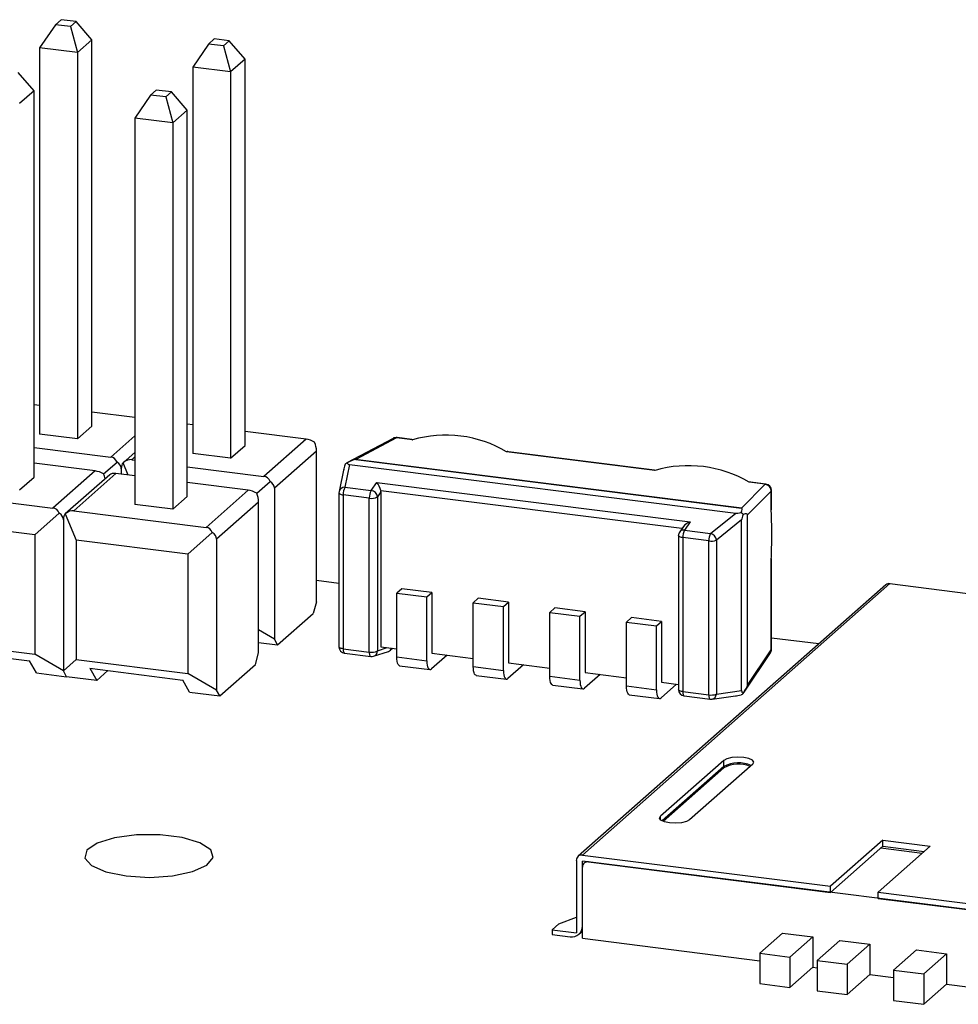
# Model space of a CAD drawing. Header units: millimetres. Extents: x 1603 to 1900, y 1655 to 2075.
# Tile 14 of 52: x 1717 to 1732, y 1719 to 1734. Entities that reach past the tile are written whole.
import ezdxf

# ---------------------------------------------------------------- set-up
doc = ezdxf.new("R2010")
doc.units = ezdxf.units.MM

msp = doc.modelspace()

# ---------------------------------------------------------------- linework, layer by layer
at = {"color": 7, "linetype": 'Continuous', "lineweight": 25}
for p, q in [((1718.038, 1733.712), (1717.793, 1733.355)), ((1718.126, 1733.79), (1718.038, 1733.712)), ((1718.272, 1733.683), (1718.038, 1733.712)), ((1718.36, 1733.761), (1718.126, 1733.79)), ((1718.36, 1733.761), (1718.272, 1733.683)), ((1718.605, 1733.477), (1718.36, 1733.761)), ((1718.272, 1733.683), (1718.382, 1733.281)), ((1718.605, 1733.477), (1718.382, 1733.281)), ((1718.605, 1727.485), (1718.605, 1733.477)), ((1720.414, 1733.413), (1720.169, 1733.056)), ((1720.502, 1733.491), (1720.414, 1733.413)), ((1720.648, 1733.384), (1720.414, 1733.413)), ((1720.736, 1733.462), (1720.502, 1733.491)), ((1720.736, 1733.462), (1720.648, 1733.384)), ((1720.648, 1733.384), (1720.758, 1732.981)), ((1720.981, 1733.178), (1720.736, 1733.462)), ((1718.382, 1733.281), (1717.793, 1733.355)), ((1717.793, 1733.355), (1717.793, 1727.363)), ((1718.382, 1733.281), (1718.382, 1727.289)), ((1720.981, 1733.178), (1720.758, 1732.981)), ((1720.981, 1727.186), (1720.981, 1733.178)), ((1717.707, 1732.685), (1717.462, 1732.969)), ((1720.758, 1732.981), (1720.169, 1733.056)), ((1720.169, 1733.056), (1720.169, 1727.063)), ((1720.758, 1732.981), (1720.758, 1726.989)), ((1717.707, 1732.685), (1717.484, 1732.489)), ((1717.707, 1726.693), (1717.707, 1732.685)), ((1719.516, 1732.621), (1719.271, 1732.264)), ((1719.604, 1732.699), (1719.516, 1732.621)), ((1719.75, 1732.592), (1719.516, 1732.621)), ((1719.838, 1732.67), (1719.604, 1732.699)), ((1719.838, 1732.67), (1719.75, 1732.592)), ((1720.083, 1732.386), (1719.838, 1732.67)), ((1719.75, 1732.592), (1719.86, 1732.189)), ((1720.083, 1732.386), (1719.86, 1732.189)), ((1720.083, 1726.394), (1720.083, 1732.386)), ((1719.86, 1732.189), (1719.271, 1732.264)), ((1719.271, 1732.264), (1719.271, 1726.271)), ((1719.86, 1732.189), (1719.86, 1726.197)), ((1717.793, 1727.804), (1717.707, 1727.815)), ((1719.271, 1727.618), (1718.605, 1727.702)), ((1718.382, 1727.289), (1718.605, 1727.485)), ((1720.169, 1727.505), (1720.083, 1727.516)), ((1717.793, 1727.363), (1717.793, 1727.363)), ((1718.382, 1727.289), (1717.793, 1727.363)), ((1721.928, 1727.284), (1720.981, 1727.403)), ((1721.928, 1727.284), (1721.275, 1726.707)), ((1723.28, 1727.297), (1722.559, 1726.915)), ((1723.329, 1727.305), (1722.699, 1726.97)), ((1723.577, 1727.274), (1723.329, 1727.305)), ((1723.571, 1727.279), (1723.34, 1727.308)), ((1717.707, 1727.156), (1718.899, 1727.006)), ((1720.758, 1726.989), (1720.981, 1727.186)), ((1719.271, 1727.076), (1719.09, 1726.917)), ((1719.222, 1726.966), (1719.271, 1726.959)), ((1720.169, 1727.064), (1720.169, 1727.063)), ((1720.758, 1726.989), (1720.169, 1727.063)), ((1722.09, 1727.1), (1721.436, 1726.524)), ((1722.09, 1724.76), (1722.09, 1727.1)), ((1728.69, 1726.213), (1722.689, 1726.969)), ((1722.699, 1726.97), (1728.685, 1726.216)), ((1727.342, 1726.799), (1725.04, 1727.089)), ((1727.336, 1726.805), (1725.067, 1727.09)), ((1718.654, 1726.791), (1717.707, 1726.91)), ((1718.786, 1726.745), (1718.995, 1726.928)), ((1719.06, 1726.823), (1719.06, 1726.74)), ((1719.17, 1726.726), (1719.09, 1726.917)), ((1720.083, 1726.857), (1721.275, 1726.707)), ((1722.515, 1726.831), (1722.441, 1726.472)), ((1722.604, 1726.889), (1722.532, 1726.538)), ((1722.604, 1726.889), (1728.594, 1726.134)), ((1717.484, 1726.497), (1717.707, 1726.693)), ((1718.654, 1726.791), (1718.001, 1726.214)), ((1718.881, 1726.733), (1718.192, 1726.125)), ((1718.977, 1726.75), (1718.324, 1726.174)), ((1719.271, 1726.713), (1718.977, 1726.75)), ((1721.03, 1726.492), (1720.083, 1726.611)), ((1721.162, 1726.445), (1721.371, 1726.629)), ((1721.436, 1726.524), (1721.436, 1724.183)), ((1722.532, 1726.538), (1722.936, 1726.487)), ((1722.936, 1726.487), (1723.025, 1726.614)), ((1723.025, 1726.614), (1727.889, 1726.001)), ((1728.685, 1726.216), (1729.053, 1726.584)), ((1729.053, 1726.584), (1728.805, 1726.615)), ((1729.063, 1726.587), (1728.831, 1726.616)), ((1715.948, 1726.473), (1718.001, 1726.214)), ((1719.86, 1726.197), (1720.083, 1726.394)), ((1721.03, 1726.492), (1720.377, 1725.915)), ((1722.439, 1726.452), (1722.439, 1724.064)), ((1722.908, 1726.369), (1722.504, 1726.42)), ((1722.504, 1726.42), (1722.504, 1724.033)), ((1722.908, 1723.982), (1722.908, 1726.369)), ((1723.09, 1726.465), (1723.037, 1726.389)), ((1723.037, 1726.389), (1723.037, 1724.001)), ((1723.09, 1726.465), (1723.09, 1724.063)), ((1729.147, 1726.479), (1728.778, 1726.11)), ((1729.147, 1726.188), (1729.147, 1726.479)), ((1729.151, 1726.197), (1729.151, 1726.488)), ((1719.271, 1726.272), (1719.271, 1726.271)), ((1719.86, 1726.197), (1719.271, 1726.271)), ((1721.192, 1726.308), (1720.538, 1725.732)), ((1721.192, 1723.968), (1721.192, 1726.308)), ((1717.717, 1725.801), (1718.097, 1726.136)), ((1718.192, 1726.125), (1718.363, 1725.72)), ((1718.324, 1726.174), (1720.377, 1725.915)), ((1728.205, 1725.823), (1728.594, 1726.134)), ((1728.778, 1723.469), (1728.778, 1726.11)), ((1717.717, 1725.801), (1715.987, 1726.019)), ((1718.162, 1726.031), (1718.162, 1723.69)), ((1727.785, 1725.93), (1727.726, 1725.845)), ((1727.889, 1726.001), (1727.801, 1725.874)), ((1728.686, 1726.031), (1728.294, 1725.718)), ((1728.686, 1723.386), (1728.686, 1726.031)), ((1717.717, 1725.801), (1717.717, 1723.949)), ((1720.093, 1725.502), (1720.473, 1725.837)), ((1727.708, 1725.788), (1727.708, 1723.4)), ((1728.177, 1725.706), (1727.772, 1725.757)), ((1727.772, 1725.757), (1727.772, 1723.369)), ((1727.801, 1725.874), (1728.205, 1725.823)), ((1720.093, 1725.502), (1718.363, 1725.72)), ((1718.363, 1725.72), (1718.363, 1723.868)), ((1720.538, 1725.732), (1720.538, 1723.391)), ((1728.177, 1723.318), (1728.177, 1725.706)), ((1728.294, 1725.718), (1728.294, 1723.33)), ((1720.093, 1725.502), (1720.093, 1723.65)), ((1729.147, 1724.018), (1729.147, 1725.425)), ((1729.151, 1724.026), (1729.151, 1725.434)), ((1722.439, 1725.046), (1722.09, 1725.09)), ((1730.922, 1725.024), (1726.149, 1720.814)), ((1730.988, 1725.043), (1726.215, 1720.834)), ((1730.988, 1725.043), (1742.298, 1723.618)), ((1723.413, 1724.965), (1723.334, 1724.896)), ((1723.334, 1724.896), (1723.802, 1724.837)), ((1723.334, 1723.906), (1723.334, 1724.896)), ((1723.881, 1724.906), (1723.413, 1724.965)), ((1723.802, 1724.837), (1723.881, 1724.906)), ((1723.802, 1723.847), (1723.802, 1724.837)), ((1723.881, 1724.906), (1723.881, 1723.964)), ((1722.09, 1724.76), (1722.039, 1724.58)), ((1724.601, 1724.816), (1724.522, 1724.746)), ((1724.522, 1724.746), (1724.99, 1724.687)), ((1724.522, 1723.756), (1724.522, 1724.746)), ((1725.069, 1724.757), (1724.601, 1724.816)), ((1724.99, 1724.687), (1725.069, 1724.757)), ((1724.99, 1723.697), (1724.99, 1724.687)), ((1725.069, 1724.757), (1725.069, 1723.814)), ((1721.487, 1724.093), (1722.039, 1724.58)), ((1725.789, 1724.666), (1725.71, 1724.597)), ((1725.71, 1724.597), (1726.178, 1724.538)), ((1725.71, 1723.607), (1725.71, 1724.597)), ((1726.257, 1724.607), (1725.789, 1724.666)), ((1726.178, 1724.538), (1726.257, 1724.607)), ((1726.178, 1723.548), (1726.178, 1724.538)), ((1726.257, 1724.607), (1726.257, 1723.664)), ((1726.977, 1724.516), (1726.898, 1724.447)), ((1726.898, 1724.447), (1727.366, 1724.388)), ((1726.898, 1723.457), (1726.898, 1724.447)), ((1727.445, 1724.457), (1726.977, 1724.516)), ((1727.366, 1724.388), (1727.445, 1724.457)), ((1727.366, 1723.398), (1727.366, 1724.388)), ((1727.445, 1724.457), (1727.445, 1723.515)), ((1721.436, 1724.183), (1721.192, 1724.325)), ((1715.987, 1724.167), (1717.717, 1723.949)), ((1721.192, 1724.13), (1721.487, 1724.093)), ((1721.487, 1724.093), (1721.436, 1724.183)), ((1723.09, 1724.063), (1723.334, 1724.032)), ((1729.884, 1724.108), (1729.151, 1724.2)), ((1716.199, 1724.029), (1717.639, 1723.847)), ((1718.162, 1723.69), (1717.717, 1723.949)), ((1721.141, 1723.788), (1721.192, 1723.968)), ((1722.504, 1724.033), (1722.908, 1723.982)), ((1722.526, 1723.965), (1722.931, 1723.914)), ((1722.975, 1723.918), (1723.205, 1723.993)), ((1723.234, 1724.01), (1723.269, 1724.041)), ((1724.115, 1723.934), (1723.873, 1723.721)), ((1723.881, 1723.964), (1724.522, 1723.883)), ((1728.724, 1723.362), (1729.134, 1723.97)), ((1728.778, 1723.469), (1729.147, 1724.018)), ((1717.484, 1723.867), (1717.484, 1723.858)), ((1717.745, 1723.659), (1717.639, 1723.847)), ((1718.162, 1723.69), (1718.363, 1723.868)), ((1718.363, 1723.868), (1720.093, 1723.65)), ((1720.589, 1723.301), (1721.141, 1723.788)), ((1723.334, 1723.906), (1723.802, 1723.847)), ((1723.38, 1723.77), (1723.848, 1723.711)), ((1725.302, 1723.785), (1725.061, 1723.571)), ((1725.069, 1723.814), (1725.71, 1723.733)), ((1717.745, 1723.659), (1718.213, 1723.6)), ((1718.213, 1723.6), (1718.162, 1723.69)), ((1718.575, 1723.73), (1720.015, 1723.548)), ((1718.575, 1723.73), (1718.68, 1723.541)), ((1718.68, 1723.541), (1718.854, 1723.694)), ((1719.271, 1723.642), (1719.271, 1723.633)), ((1720.538, 1723.391), (1720.093, 1723.65)), ((1724.522, 1723.756), (1724.99, 1723.697)), ((1724.568, 1723.62), (1725.036, 1723.561)), ((1725.71, 1723.607), (1726.178, 1723.548)), ((1726.49, 1723.635), (1726.249, 1723.422)), ((1726.257, 1723.664), (1726.898, 1723.583)), ((1718.68, 1723.541), (1718.213, 1723.6)), ((1719.86, 1723.568), (1719.86, 1723.559)), ((1720.121, 1723.36), (1720.015, 1723.548)), ((1725.756, 1723.471), (1726.224, 1723.412)), ((1726.898, 1723.457), (1727.366, 1723.398)), ((1727.678, 1723.485), (1727.437, 1723.272)), ((1727.445, 1723.515), (1727.708, 1723.481)), ((1720.121, 1723.36), (1720.589, 1723.301)), ((1720.589, 1723.301), (1720.538, 1723.391)), ((1726.944, 1723.321), (1727.412, 1723.262)), ((1727.772, 1723.369), (1728.177, 1723.318)), ((1727.795, 1723.301), (1728.2, 1723.25)), ((1728.227, 1723.25), (1728.629, 1723.307)), ((1728.294, 1723.33), (1728.686, 1723.386)), ((1728.409, 1722.299), (1727.429, 1721.435)), ((1728.858, 1722.243), (1727.878, 1721.378)), ((1728.409, 1722.205), (1728.409, 1722.299)), ((1728.409, 1722.205), (1727.453, 1721.362)), ((1728.409, 1722.186), (1727.467, 1721.356)), ((1728.409, 1722.186), (1728.409, 1722.205)), ((1730.876, 1721.063), (1730.066, 1720.349)), ((1730.876, 1721.063), (1731.614, 1720.97)), ((1730.876, 1720.969), (1730.876, 1721.063)), ((1730.876, 1720.969), (1730.066, 1720.254)), ((1731.614, 1720.97), (1730.804, 1720.256)), ((1731.488, 1720.859), (1730.844, 1720.94)), ((1730.876, 1720.969), (1731.521, 1720.888)), ((1726.122, 1720.751), (1726.122, 1719.629)), ((1726.215, 1720.834), (1730.066, 1720.349)), ((1726.215, 1719.542), (1726.215, 1720.739)), ((1737.525, 1719.315), (1726.215, 1720.739)), ((1726.309, 1720.728), (1730.066, 1720.254)), ((1726.215, 1719.731), (1726.215, 1720.645)), ((1730.066, 1720.254), (1730.066, 1720.349)), ((1730.804, 1720.256), (1737.525, 1719.409)), ((1730.804, 1720.161), (1730.804, 1720.256)), ((1730.804, 1720.161), (1737.431, 1719.326)), ((1725.848, 1719.765), (1726.122, 1719.868)), ((1725.748, 1719.676), (1725.848, 1719.765)), ((1725.748, 1719.676), (1725.748, 1719.601)), ((1725.748, 1719.676), (1726.122, 1719.629)), ((1726.161, 1719.604), (1726.215, 1719.652)), ((1725.748, 1719.601), (1726.028, 1719.566)), ((1726.215, 1719.542), (1728.967, 1719.195)), ((1728.967, 1719.31), (1729.321, 1719.622)), ((1729.321, 1719.622), (1729.789, 1719.563)), ((1729.435, 1719.251), (1729.789, 1719.563)), ((1729.789, 1719.563), (1729.789, 1719.092)), ((1729.856, 1719.198), (1730.21, 1719.51)), ((1730.21, 1719.51), (1730.677, 1719.451)), ((1730.324, 1719.139), (1730.677, 1719.451)), ((1730.677, 1719.451), (1730.677, 1718.98)), ((1731.044, 1719.049), (1731.398, 1719.361)), ((1731.398, 1719.361), (1731.865, 1719.302)), ((1728.967, 1719.31), (1729.435, 1719.251)), ((1728.967, 1719.31), (1728.967, 1718.839)), ((1729.435, 1719.251), (1729.435, 1718.78)), ((1729.856, 1719.198), (1729.856, 1718.727)), ((1729.856, 1719.198), (1730.324, 1719.139)), ((1731.512, 1718.99), (1731.865, 1719.302)), ((1731.865, 1719.302), (1731.865, 1718.83)), ((1729.435, 1718.78), (1729.789, 1719.092)), ((1729.789, 1719.092), (1729.856, 1719.083)), ((1730.324, 1719.139), (1730.324, 1718.668)), ((1731.044, 1719.049), (1731.044, 1718.577)), ((1731.044, 1719.049), (1731.512, 1718.99)), ((1730.324, 1718.668), (1730.677, 1718.98)), ((1730.677, 1718.98), (1731.044, 1718.934)), ((1731.512, 1718.99), (1731.512, 1718.518)), ((1728.967, 1718.839), (1729.435, 1718.78)), ((1729.856, 1718.727), (1730.324, 1718.668)), ((1731.512, 1718.518), (1731.865, 1718.83)), ((1731.865, 1718.83), (1732.232, 1718.784)), ((1731.044, 1718.577), (1731.512, 1718.518))]:
    msp.add_line(p, q, dxfattribs=at)
at = {"color": 8, "linetype": 'Continuous', "lineweight": 25}
for p, q in [((1719.271, 1727.335), (1718.899, 1727.006)), ((1719.271, 1727.009), (1719.222, 1726.966)), ((1727.761, 1725.896), (1723.088, 1726.485)), ((1723.037, 1724.001), (1723.189, 1724.051)), ((1727.429, 1721.378), (1727.429, 1721.435))]:
    msp.add_line(p, q, dxfattribs=at)
at = {"color": 8, "linetype": 'Continuous', "lineweight": 25, "flags": 128}
for points in [[(1723.34, 1727.308), (1723.336, 1727.308), (1723.329, 1727.305)], [(1729.053, 1726.584), (1729.06, 1726.587), (1729.063, 1726.587)], [(1722.439, 1726.452), (1722.439, 1726.45), (1722.441, 1726.444), (1722.446, 1726.439), (1722.454, 1726.434), (1722.463, 1726.43), (1722.475, 1726.426), (1722.489, 1726.423), (1722.504, 1726.42)], [(1729.147, 1726.479), (1729.15, 1726.485), (1729.151, 1726.488)], [(1727.772, 1725.757), (1727.755, 1725.76), (1727.739, 1725.764), (1727.726, 1725.768), (1727.717, 1725.774), (1727.71, 1725.78), (1727.708, 1725.787), (1727.708, 1725.788)], [(1722.504, 1724.033), (1722.489, 1724.035), (1722.475, 1724.038), (1722.463, 1724.042), (1722.454, 1724.046), (1722.446, 1724.051), (1722.441, 1724.056), (1722.439, 1724.062), (1722.439, 1724.064)], [(1722.504, 1724.033), (1722.504, 1724.017), (1722.506, 1724.003), (1722.508, 1723.99), (1722.512, 1723.98), (1722.516, 1723.972), (1722.521, 1723.967), (1722.526, 1723.965), (1722.526, 1723.965)], [(1722.908, 1723.982), (1722.909, 1723.966), (1722.91, 1723.952), (1722.913, 1723.939), (1722.916, 1723.929), (1722.92, 1723.921), (1722.925, 1723.916), (1722.931, 1723.914), (1722.931, 1723.914)], [(1729.147, 1724.018), (1729.15, 1724.024), (1729.151, 1724.026)], [(1727.772, 1723.369), (1727.755, 1723.372), (1727.739, 1723.376), (1727.726, 1723.381), (1727.717, 1723.386), (1727.71, 1723.392), (1727.708, 1723.399), (1727.708, 1723.4)], [(1727.772, 1723.369), (1727.773, 1723.353), (1727.774, 1723.339), (1727.777, 1723.327), (1727.78, 1723.316), (1727.785, 1723.308), (1727.789, 1723.303), (1727.795, 1723.301), (1727.795, 1723.301)], [(1728.177, 1723.318), (1728.178, 1723.302), (1728.179, 1723.288), (1728.182, 1723.276), (1728.185, 1723.265), (1728.189, 1723.257), (1728.194, 1723.252), (1728.2, 1723.25), (1728.2, 1723.25)]]:
    msp.add_lwpolyline(points, dxfattribs=at)
at = {"color": 7, "linetype": 'Continuous', "lineweight": 25, "flags": 128}
for points in [[(1729.147, 1726.188), (1729.15, 1726.194), (1729.151, 1726.197)], [(1729.147, 1725.425), (1729.15, 1725.432), (1729.151, 1725.434)], [(1723.38, 1723.77), (1723.378, 1723.77), (1723.366, 1723.777), (1723.355, 1723.791), (1723.346, 1723.812), (1723.34, 1723.839), (1723.336, 1723.87), (1723.334, 1723.906)], [(1723.802, 1723.847), (1723.803, 1723.811), (1723.807, 1723.78), (1723.814, 1723.753), (1723.823, 1723.732), (1723.833, 1723.718), (1723.846, 1723.711), (1723.859, 1723.712), (1723.873, 1723.721)], [(1724.568, 1723.62), (1724.566, 1723.621), (1724.554, 1723.627), (1724.543, 1723.641), (1724.534, 1723.662), (1724.528, 1723.689), (1724.524, 1723.721), (1724.522, 1723.756)], [(1724.99, 1723.697), (1724.991, 1723.662), (1724.995, 1723.63), (1725.002, 1723.603), (1725.011, 1723.582), (1725.021, 1723.568), (1725.034, 1723.562), (1725.047, 1723.563), (1725.061, 1723.571)], [(1725.756, 1723.471), (1725.754, 1723.471), (1725.742, 1723.478), (1725.731, 1723.492), (1725.722, 1723.512), (1725.716, 1723.539), (1725.712, 1723.571), (1725.71, 1723.607)], [(1726.178, 1723.548), (1726.179, 1723.512), (1726.183, 1723.48), (1726.19, 1723.453), (1726.199, 1723.433), (1726.209, 1723.419), (1726.222, 1723.412), (1726.235, 1723.413), (1726.249, 1723.422)], [(1726.944, 1723.321), (1726.942, 1723.321), (1726.93, 1723.328), (1726.919, 1723.342), (1726.91, 1723.363), (1726.904, 1723.39), (1726.9, 1723.421), (1726.898, 1723.457)], [(1727.366, 1723.398), (1727.367, 1723.362), (1727.371, 1723.331), (1727.378, 1723.304), (1727.387, 1723.283), (1727.397, 1723.269), (1727.41, 1723.262), (1727.423, 1723.263), (1727.437, 1723.272)], [(1728.858, 1722.243), (1728.874, 1722.274), (1728.853, 1722.304), (1728.798, 1722.33), (1728.719, 1722.346), (1728.626, 1722.351), (1728.535, 1722.344), (1728.458, 1722.326), (1728.409, 1722.299)], [(1727.878, 1721.378), (1727.829, 1721.352), (1727.752, 1721.334), (1727.661, 1721.327), (1727.568, 1721.332), (1727.489, 1721.348), (1727.434, 1721.374), (1727.413, 1721.404), (1727.429, 1721.435)], [(1719.135, 1720.509), (1719.497, 1720.487), (1719.857, 1720.511), (1720.168, 1720.576), (1720.387, 1720.675), (1720.485, 1720.793), (1720.448, 1720.914), (1720.282, 1721.024), (1720.008, 1721.105), (1719.664, 1721.149), (1719.297, 1721.148), (1718.955, 1721.103), (1718.686, 1721.019), (1718.524, 1720.909), (1718.494, 1720.787), (1718.597, 1720.67), (1718.821, 1720.572), (1719.135, 1720.509)]]:
    msp.add_lwpolyline(points, dxfattribs=at)
at = {"color": 7, "linetype": 'Continuous', "lineweight": 25}
for centre, radius, start, end in [((1723.327, 1727.209), 0.1, 82.8192, 117.9533), ((1724.096, 1725.491), 1.856, 59.4137, 106.2248), ((1727.861, 1725.017), 1.856, 59.4137, 106.2248), ((1722.733, 1726.427), 0.229, 151.2652, 181.7059), ((1729.042, 1726.479), 0.105, 359.8244, 84.09), ((1729.051, 1726.488), 0.1, 0, 82.8192), ((1722.539, 1726.452), 0.1, 168.3839, 180), ((1723.138, 1726.376), 0.229, 151.2652, 181.7059), ((1722.945, 1726.563), 0.197, 259.2261, 297.8883), ((1722.923, 1726.372), 0.116, 8.5318, 83.2056), ((1727.808, 1725.788), 0.1, 145.164, 180), ((1728.002, 1725.763), 0.229, 151.2652, 181.7059), ((1728.406, 1725.713), 0.229, 151.2652, 181.7059), ((1728.163, 1725.697), 0.133, 9.007, 71.3712), ((1728.212, 1725.94), 0.237, 261.4293, 290.2221), ((1730.977, 1724.96), 0.0834, 81.8416, 130.6612), ((1722.539, 1724.064), 0.1, 180, 262.8192), ((1722.945, 1724.175), 0.197, 259.2261, 297.8883), ((1722.944, 1724.013), 0.1, 262.8192, 288.1053), ((1729.051, 1724.026), 0.1, 326.0229, 0), ((1727.808, 1723.4), 0.1, 180, 262.8192), ((1728.212, 1723.552), 0.237, 261.4293, 290.2221), ((1728.213, 1723.349), 0.1, 262.8192, 278.1115), ((1728.638, 1721.778), 0.485, 66.1206, 118.1828), ((1728.639, 1721.75), 0.493, 68.4425, 117.7866), ((1726.203, 1720.753), 0.0814, 81.3986, 181.4206), ((1726.297, 1720.647), 0.0814, 81.3986, 181.4206), ((1726.053, 1719.727), 0.163, 261.3986, 1.4206)]:
    msp.add_arc(centre, radius, start, end, dxfattribs=at)
at = {"color": 8, "linetype": 'Continuous', "lineweight": 25}
for centre, radius, start, end in [((1723.316, 1727.228), 0.0783, 80.4657, 117.5844), ((1722.526, 1726.45), 0.0882, 86.5011, 165.4017), ((1727.786, 1725.799), 0.0762, 79.299, 142.8148), ((1722.944, 1724.006), 0.0932, 289.1717, 357.0732), ((1729.066, 1724.015), 0.0813, 326.2769, 1.4835), ((1728.21, 1723.332), 0.0841, 281.3252, 358.1526)]:
    msp.add_arc(centre, radius, start, end, dxfattribs=at)
at = {"color": 7, "linetype": 'Continuous', "lineweight": 25}
for centre, major_axis, ratio, start_param, end_param in [((1721.989, 1727.175), (0.169, -0.076), 0.476834, 1.358781, 2.144179), ((1721.989, 1727.175), (-0.055, 0.177), 0.476834, 4.139006, 4.924405), ((1718.838, 1726.79), (0.094, 0.208), 0.699056, 5.709803, 6.495201), ((1719.161, 1726.749), (0.094, 0.208), 0.699056, 0.212016, 0.997414), ((1722.03, 1726.52), (0.673, 0.446), 0.076803, 0.155854, 0.604834), ((1722.696, 1726.874), (0.138, 0.025), 0.680236, 1.429711, 1.496573), ((1718.838, 1726.79), (0.218, 0.067), 0.699056, 6.07117, 6.856568), ((1719.161, 1726.749), (-0.055, 0.177), 0.476834, 0.212016, 0.997414), ((1722.653, 1727.006), (0.133, 0.218), 0.207733, 2.230646, 2.814392), ((1722.663, 1727.056), (0.074, 0.163), 0.525106, 2.785181, 3.3027), ((1718.715, 1726.682), (0.169, -0.076), 0.476834, 1.358781, 2.144179), ((1718.715, 1726.682), (-0.055, 0.177), 0.476834, 4.497326, 4.924405), ((1719.039, 1726.641), (0.169, -0.076), 0.476834, 2.144179, 2.929577), ((1721.213, 1726.49), (0.094, 0.208), 0.699056, 5.709803, 6.495201), ((1721.213, 1726.49), (0.218, 0.067), 0.699056, 6.07117, 6.856568), ((1723.032, 1726.528), (-0.046, 0.104), 0.353847, 4.140141, 5.505754), ((1721.091, 1726.383), (0.169, -0.076), 0.476834, 1.358781, 2.144179), ((1721.091, 1726.383), (-0.055, 0.177), 0.476834, 4.139006, 4.924405), ((1722.997, 1726.477), (-0.0604, 0.0812), 0.880344, 4.010995, 4.216178), ((1717.94, 1725.998), (0.094, 0.208), 0.699056, 5.709803, 6.495201), ((1728.294, 1725.731), (0.397, 0.482), 0.128715, 5.848592, 6.297571), ((1728.683, 1726.12), (-0.035, 0.101), 0.577397, 5.646387, 5.713249), ((1717.94, 1725.998), (0.218, 0.067), 0.699056, 6.07117, 6.856568), ((1718.263, 1725.957), (-0.055, 0.177), 0.476834, 0.212016, 0.997414), ((1718.263, 1725.957), (0.094, 0.208), 0.699056, 0.212016, 0.997414), ((1728.882, 1726.273), (0.303, 0.131), 0.155042, 3.398225, 3.915743), ((1728.827, 1726.229), (0.133, 0.218), 0.207733, 2.230646, 2.814392), ((1728.42, 1725.858), (0.355, 0.262), 0.173787, 6.155448, 6.783834), ((1720.315, 1725.698), (0.094, 0.208), 0.699056, 5.709803, 6.495201), ((1727.896, 1725.915), (0.124, 0.055), 0.614679, 1.359915, 2.348228), ((1720.315, 1725.698), (0.218, 0.067), 0.699056, 6.07117, 6.856568), ((1723.171, 1724.087), (-0.0498, 0.0871), 0.909796, 2.956131, 3.758298), ((1728.42, 1723.09), (0.354, 0.388), 0.122472, 5.521588, 6.149975), ((1728.882, 1723.444), (0.303, 0.131), 0.155042, 3.398225, 3.915743), ((1728.827, 1723.437), (0.134, 0.079), 0.563442, 2.821303, 3.405049)]:
    msp.add_ellipse(centre, major_axis=major_axis, ratio=ratio, start_param=start_param, end_param=end_param, dxfattribs=at)
for points, knots in [([(1723.571, 1727.278), (1723.572, 1727.278), (1723.574, 1727.279), (1723.576, 1727.276), (1723.577, 1727.274), (1723.577, 1727.274)], [0, 0, 0, 0, 0.3944217, 0.9377036, 1, 1, 1, 1]), ([(1725.066, 1727.089), (1725.063, 1727.09), (1725.055, 1727.092), (1725.046, 1727.09), (1725.041, 1727.089), (1725.04, 1727.089)], [0, 0, 0, 0, 0.394422, 0.937704, 1, 1, 1, 1]), ([(1722.536, 1726.895), (1722.542, 1726.902), (1722.551, 1726.91), (1722.562, 1726.916), (1722.564, 1726.917)], [0, 0, 0, 0, 0.78729, 1, 1, 1, 1]), ([(1727.336, 1726.803), (1727.337, 1726.804), (1727.339, 1726.804), (1727.341, 1726.801), (1727.342, 1726.8), (1727.342, 1726.799)], [0, 0, 0, 0, 0.394422, 0.937704, 1, 1, 1, 1]), ([(1728.831, 1726.615), (1728.828, 1726.616), (1728.82, 1726.618), (1728.811, 1726.616), (1728.806, 1726.615), (1728.805, 1726.615)], [0, 0, 0, 0, 0.394422, 0.937704, 1, 1, 1, 1]), ([(1728.68, 1726.146), (1728.688, 1726.139), (1728.699, 1726.131), (1728.708, 1726.119), (1728.709, 1726.117)], [0, 0, 0, 0, 0.787293, 1, 1, 1, 1]), ([(1729.147, 1725.425), (1729.148, 1725.477), (1729.15, 1725.606), (1729.161, 1725.811), (1729.153, 1725.986), (1729.148, 1726.109), (1729.147, 1726.171), (1729.147, 1726.188)], [0, 0, 0, 0, 0.19998, 0.493051, 0.755644, 0.931245, 1, 1, 1, 1]), ([(1728.709, 1723.341), (1728.708, 1723.339), (1728.7, 1723.33), (1728.689, 1723.322), (1728.68, 1723.318), (1728.68, 1723.318)], [0, 0, 0, 0, 0.197622, 0.983582, 1, 1, 1, 1])]:
    msp.add_open_spline(points, degree=3, knots=knots, dxfattribs=at)

doc.saveas('drawing.dxf')
